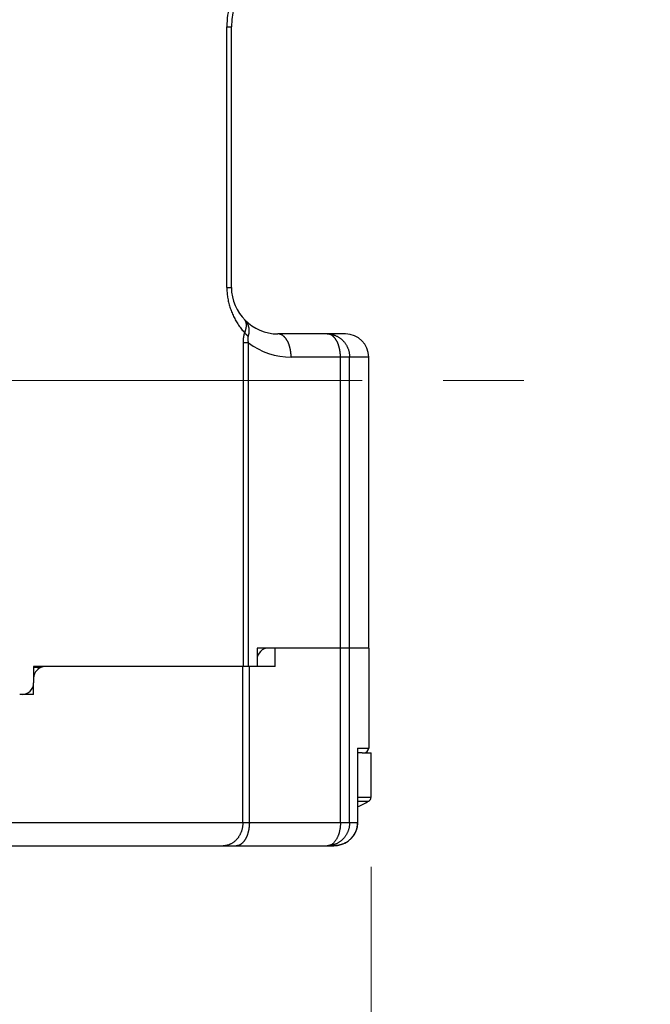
# Model space of a CAD drawing. Header units: millimetres. Extents: x 0 to 1300, y 0 to 891.
# Tile 92 of 124: x 392 to 420, y 434 to 476. Entities that reach past the tile are written whole.
import ezdxf

# ---------------------------------------------------------------- set-up
doc = ezdxf.new("R2010")
doc.units = ezdxf.units.MM
doc.header["$LTSCALE"] = 0.54643
doc.linetypes.add('CENTER', pattern=[50.8, 31.75, -6.35, 6.35, -6.35])
for name, color, linetype in [('NoLayerName_001', 7, 'Continuous'), ('NoLayerName_003', 7, 'Continuous'), ('NoLayerName_004', 7, 'Continuous'), ('NoLayerName_006', 7, 'Continuous')]:
    doc.layers.add(name, color=color, linetype=linetype)
doc.styles.get("Standard").update_dxf_attribs({"font": 'txt', "bigfont": 'extfont2'})
doc.dimstyles.get("Standard").update_dxf_attribs({"dimtxt": 2.5, "dimasz": 2.5, "dimexe": 1, "dimexo": 1, "dimtad": 1, "dimdec": 3, "dimzin": 0, "dimdsep": 46, "dimtxsty": 'Standard', "dimcen": 2.5, "dimadec": 3, "dimazin": 0, "dimtfac": 0.75, "dimtdec": 3, "dimtmove": 0, "dimatfit": 3, "dimfxl": 1, "dimarcsym": 0})

# ---------------------------------------------------------------- blocks, each defined once
blk = doc.blocks.new('_OPEN30')
at = {"color": 0, "linetype": 'ByBlock', "lineweight": -2}
for p, q in [((-1, 0.267949), (0, 0)), ((0, 0), (-1, -0.267949)), ((0, 0), (-1, 0))]:
    blk.add_line(p, q, dxfattribs=at)
blk = doc.blocks.new('*D140')
at = {"layer": 'Defpoints', "color": 0}
for p in [(519.535, 516.37), (407.535, 442.958), (407.535, 394.345)]:
    blk.add_point(p, dxfattribs=at)
at = {"layer": 'NoLayerName_001', "color": 0, "linetype": 'Continuous', "lineweight": 13}
for p, q in [((519.535, 513.37), (519.535, 391.345)), ((407.535, 439.958), (407.535, 391.345)), ((515.035, 394.345), (412.035, 394.345))]:
    blk.add_line(p, q, dxfattribs=at)
at = {"layer": 'NoLayerName_001', "color": 0, "lineweight": 13, "xscale": 4.5, "yscale": 4.5, "zscale": 4.5, "rotation": 180}
blk.add_blockref('_OPEN30', (407.535, 394.345), dxfattribs=at)
at = {"layer": 'NoLayerName_001', "color": 0, "lineweight": 13, "xscale": 4.5, "yscale": 4.5, "zscale": 4.5}
blk.add_blockref('_OPEN30', (519.535, 394.345), dxfattribs=at)
at = {"layer": 'NoLayerName_001', "color": 0, "lineweight": 13, "insert": (463.535, 402.705), "char_height": 10.5, "attachment_point": 5}
blk.add_mtext('\\W0.8000;112', dxfattribs=at)
blk = doc.blocks.new('*D141')
at = {"layer": 'Defpoints', "color": 0}
for p in [(407.535, 442.958), (316.535, 442.07), (316.535, 394.345)]:
    blk.add_point(p, dxfattribs=at)
at = {"layer": 'NoLayerName_001', "color": 0, "linetype": 'Continuous', "lineweight": 13}
for p, q in [((407.535, 439.958), (407.535, 391.345)), ((316.535, 439.07), (316.535, 391.345)), ((403.035, 394.345), (321.035, 394.345))]:
    blk.add_line(p, q, dxfattribs=at)
at = {"layer": 'NoLayerName_001', "color": 0, "lineweight": 13, "xscale": 4.5, "yscale": 4.5, "zscale": 4.5, "rotation": 180}
blk.add_blockref('_OPEN30', (316.535, 394.345), dxfattribs=at)
at = {"layer": 'NoLayerName_001', "color": 0, "lineweight": 13, "xscale": 4.5, "yscale": 4.5, "zscale": 4.5}
blk.add_blockref('_OPEN30', (407.535, 394.345), dxfattribs=at)
at = {"layer": 'NoLayerName_001', "color": 0, "lineweight": 13, "insert": (362.035, 402.705), "char_height": 10.5, "attachment_point": 5}
blk.add_mtext('\\W0.8000;91', dxfattribs=at)
blk = doc.blocks.new('*D142')
at = {"layer": 'Defpoints', "color": 0}
for p in [(347.035, 543.87), (519.535, 516.37), (347.035, 375.843)]:
    blk.add_point(p, dxfattribs=at)
at = {"layer": 'NoLayerName_001', "color": 0, "linetype": 'Continuous', "lineweight": 13}
for p, q in [((347.035, 540.87), (347.035, 372.843)), ((519.535, 513.37), (519.535, 372.843)), ((515.035, 375.843), (351.535, 375.843))]:
    blk.add_line(p, q, dxfattribs=at)
at = {"layer": 'NoLayerName_001', "color": 0, "lineweight": 13, "xscale": 4.5, "yscale": 4.5, "zscale": 4.5, "rotation": 180}
blk.add_blockref('_OPEN30', (347.035, 375.843), dxfattribs=at)
at = {"layer": 'NoLayerName_001', "color": 0, "lineweight": 13, "xscale": 4.5, "yscale": 4.5, "zscale": 4.5}
blk.add_blockref('_OPEN30', (519.535, 375.843), dxfattribs=at)
at = {"layer": 'NoLayerName_001', "color": 0, "lineweight": 13, "insert": (433.285, 385.138), "char_height": 10.5, "attachment_point": 5}
blk.add_mtext('\\W0.8000;１７３', dxfattribs=at)

msp = doc.modelspace()

# ---------------------------------------------------------------- linework, layer by layer
at = {"layer": 'NoLayerName_001', "color": 2, "linetype": 'CENTER', "lineweight": 13}
msp.add_line((306.5345, 460.8696), (417.4345, 460.8696), dxfattribs=at)
at = {"layer": 'NoLayerName_001', "color": 7, "linetype": 'Continuous', "lineweight": 25}
for p in [(407.1536, 444.8696), (407.5345, 442.9578)]:
    msp.add_line(p, (407.5345, 444.8696), dxfattribs=at)
at = {"layer": 'NoLayerName_001', "color": 8, "linetype": 'Continuous', "lineweight": 25}
for p, q in [((406.9595, 442.9578), (407.5345, 442.9578)), ((406.9595, 442.7832), (407.432, 442.7832))]:
    msp.add_line(p, q, dxfattribs=at)
at = {"layer": 'NoLayerName_001', "color": 7, "linetype": 'Continuous', "lineweight": 25}
for centre, radius, start, end in [((392.9592, 448.2426), 0.3799, 39.36026, 40.71903), ((403.5345, 449.7696), 8, 295.35587, 299.15537), ((407.3345, 442.9578), 0.2, 299.15537, 0)]:
    msp.add_arc(centre, radius, start, end, dxfattribs=at)
for points, knots in [([(393.2001, 448.5349), (393.1995, 448.5354), (393.1982, 448.5363), (393.1962, 448.5377), (393.1943, 448.5391), (393.1923, 448.5404), (393.1903, 448.5417), (393.1884, 448.543), (393.1863, 448.5443), (393.1843, 448.5456), (393.1823, 448.5468), (393.1802, 448.548), (393.1782, 448.5492), (393.1761, 448.5503), (393.174, 448.5514), (393.1719, 448.5525), (393.1704, 448.5532), (393.1697, 448.5536)], [0, 0, 0, 0, 0.002375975, 0.004753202, 0.007131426, 0.009510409, 0.011889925, 0.01426976, 0.016649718, 0.019029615, 0.021409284, 0.023788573, 0.026167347, 0.028545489, 0.030922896, 0.033299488, 0.0356752, 0.0356752, 0.0356752, 0.0356752]), ([(393.2472, 448.4905), (393.2464, 448.4913), (393.245, 448.4929), (393.2429, 448.4953), (393.2407, 448.4978), (393.2385, 448.5001), (393.2363, 448.5025), (393.2341, 448.5049), (393.2318, 448.5072), (393.2295, 448.5095), (393.2272, 448.5118), (393.2249, 448.514), (393.2225, 448.5162), (393.2201, 448.5184), (393.2177, 448.5206), (393.2153, 448.5228), (393.2128, 448.5249), (393.2103, 448.527), (393.2078, 448.529), (393.2053, 448.531), (393.2027, 448.533), (393.201, 448.5343), (393.2001, 448.5349)], [0, 0, 0, 0, 0.003240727, 0.006481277, 0.009722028, 0.012963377, 0.016205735, 0.019449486, 0.022694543, 0.025940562, 0.029187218, 0.032434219, 0.0356813, 0.038928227, 0.042174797, 0.045420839, 0.048666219, 0.051910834, 0.05515462, 0.05839755, 0.061639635, 0.064880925, 0.064880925, 0.064880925, 0.064880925])]:
    msp.add_open_spline(points, degree=3, knots=knots, dxfattribs=at)
at = {"layer": 'NoLayerName_003', "color": 8, "linetype": 'Continuous', "lineweight": 25}
for p, q in [((403.4173, 448.5696), (403.4173, 449.3696)), ((406.2203, 441.8696), (406.2203, 449.3696)), ((406.6135, 441.8696), (406.6135, 449.3696)), ((402.0258, 441.8696), (402.0258, 448.5696)), ((402.3053, 441.8696), (402.3053, 448.5696)), ((406.9547, 445.0696), (406.9547, 441.8696)), ((406.9547, 445.0696), (407.4345, 445.0696)), ((387.5863, 441.8696), (406.9595, 441.8696))]:
    msp.add_line(p, q, dxfattribs=at)
at = {"layer": 'NoLayerName_003', "color": 7, "linetype": 'Continuous', "lineweight": 25}
for p, q in [((407.4341, 449.3696), (407.4345, 449.3696)), ((407.4345, 449.3696), (407.4345, 445.0696)), ((403.4173, 448.5696), (393.5345, 448.5696)), ((393.0345, 447.3696), (393.0345, 447.8696)), ((393.0345, 447.3696), (392.4345, 447.3696)), ((406.9595, 445.0266), (406.9595, 441.8696)), ((407.1536, 444.8696), (406.9595, 444.8696)), ((347.5586, 440.8696), (405.9389, 440.8696))]:
    msp.add_line(p, q, dxfattribs=at)
msp.add_lwpolyline([(405.9389, 440.8696), (406.0959, 440.8815), (406.2584, 440.9198), (406.4119, 440.9833), (406.5524, 441.0702), (406.6764, 441.1781), (406.7806, 441.3039), (406.8625, 441.4439), (406.9201, 441.5941), (406.9523, 441.7507), (406.9595, 441.8696)], dxfattribs=at)
for centre, radius, start, end in [((403.1345, 448.8696), 0.5, 90, 180), ((393.5345, 448.0696), 0.5, 90, 180), ((407.2345, 445.0696), 0.2, 270, 0)]:
    msp.add_arc(centre, radius, start, end, dxfattribs=at)
msp.add_open_spline([(406.9547, 445.0696), (406.9549, 445.0686), (406.9553, 445.0667), (406.9559, 445.0639), (406.9564, 445.0611), (406.9569, 445.0582), (406.9573, 445.0553), (406.9577, 445.0525), (406.9581, 445.0496), (406.9584, 445.0467), (406.9587, 445.0438), (406.959, 445.0409), (406.9592, 445.0381), (406.9593, 445.0352), (406.9594, 445.0323), (406.9595, 445.0294), (406.9595, 445.0275), (406.9595, 445.0265)], degree=3, knots=[0, 0, 0, 0, 0.002890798, 0.005783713, 0.008678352, 0.011574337, 0.014471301, 0.017368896, 0.020266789, 0.023164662, 0.026062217, 0.028959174, 0.031855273, 0.034750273, 0.037643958, 0.040536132, 0.043426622, 0.043426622, 0.043426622, 0.043426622], dxfattribs=at)
at = {"layer": 'NoLayerName_003', "color": 8, "linetype": 'Continuous', "lineweight": 25}
for points, knots in [([(402.0258, 441.8696), (402.0255, 441.8535), (402.0253, 441.8214), (402.0222, 441.7733), (402.0173, 441.7253), (402.0104, 441.6774), (402.0015, 441.6299), (401.9907, 441.5828), (401.9778, 441.5361), (401.963, 441.49), (401.9462, 441.4447), (401.9273, 441.4001), (401.9065, 441.3564), (401.8837, 441.3138), (401.859, 441.2723), (401.8323, 441.232), (401.8036, 441.1931), (401.773, 441.1556), (401.7405, 441.1198), (401.7061, 441.0857), (401.6699, 441.0535), (401.632, 441.0234), (401.5923, 440.9955), (401.5511, 440.97), (401.5084, 440.9471), (401.4641, 440.927), (401.4187, 440.9097), (401.3722, 440.8953), (401.325, 440.8839), (401.2772, 440.8758), (401.2291, 440.8704), (401.1969, 440.8701), (401.1809, 440.8696)], [0, 0, 0, 0, 0.04812, 0.0963226, 0.1445898, 0.192905, 0.2412531, 0.2896215, 0.3380005, 0.3863839, 0.4347676, 0.4831413, 0.5314964, 0.5798293, 0.6281429, 0.6764468, 0.7247584, 0.7731033, 0.8214959, 0.8699104, 0.9183248, 0.9667292, 1.0151277, 1.0635408, 1.112007, 1.1605679, 1.209192, 1.2578201, 1.3063951, 1.3548662, 1.4031927, 1.4513484, 1.4513484, 1.4513484, 1.4513484]), ([(402.3053, 441.8696), (402.3052, 441.8592), (402.3052, 441.8383), (402.3043, 441.8071), (402.3029, 441.7758), (402.301, 441.7446), (402.2985, 441.7134), (402.2954, 441.6822), (402.2918, 441.6511), (402.2876, 441.6201), (402.2827, 441.5891), (402.2773, 441.5582), (402.2713, 441.5275), (402.2646, 441.4968), (402.2574, 441.4662), (402.2495, 441.4358), (402.241, 441.4056), (402.2318, 441.3756), (402.2218, 441.3458), (402.2112, 441.3163), (402.1998, 441.2871), (402.1876, 441.2582), (402.1747, 441.2298), (402.1609, 441.2017), (402.1462, 441.174), (402.1308, 441.1468), (402.1144, 441.1201), (402.097, 441.0941), (402.0787, 441.0687), (402.0593, 441.0441), (402.0388, 441.0204), (402.0172, 440.9978), (401.9944, 440.9763), (401.9705, 440.9561), (401.9452, 440.9375), (401.9188, 440.9206), (401.8912, 440.9056), (401.8625, 440.893), (401.8328, 440.8825), (401.8123, 440.8782), (401.8021, 440.8757)], [0, 0, 0, 0, 0.0312518, 0.0625161, 0.0937916, 0.1250773, 0.1563725, 0.1876771, 0.2189912, 0.2503154, 0.2816505, 0.3129982, 0.3443601, 0.3757386, 0.4071358, 0.4385449, 0.4699547, 0.5013561, 0.532742, 0.5641077, 0.5954506, 0.6267711, 0.6580721, 0.6893593, 0.7206416, 0.75193, 0.7832222, 0.8145095, 0.8457922, 0.8770813, 0.9083939, 0.9397158, 0.9710283, 1.002335, 1.0336632, 1.0650144, 1.09636, 1.1277093, 1.1591122, 1.1905508, 1.1905508, 1.1905508, 1.1905508]), ([(406.6135, 441.8696), (406.6131, 441.8526), (406.6129, 441.8185), (406.6088, 441.7675), (406.6026, 441.7167), (406.5938, 441.6661), (406.5825, 441.616), (406.5688, 441.5665), (406.5527, 441.5177), (406.5341, 441.4699), (406.5131, 441.423), (406.4898, 441.3773), (406.4642, 441.3328), (406.4364, 441.2898), (406.4064, 441.2481), (406.3743, 441.2081), (406.3403, 441.1699), (406.3042, 441.1334), (406.2663, 441.0989), (406.2266, 441.0664), (406.1852, 441.0361), (406.1423, 441.008), (406.0979, 440.9822), (406.0521, 440.9589), (406.0051, 440.9382), (405.9569, 440.9201), (405.9079, 440.9047), (405.858, 440.892), (405.8076, 440.882), (405.7568, 440.8749), (405.7058, 440.8703), (405.6718, 440.8701), (405.6548, 440.8696)], [0, 0, 0, 0, 0.0510165, 0.1021494, 0.1533744, 0.2046666, 0.2560016, 0.3073563, 0.3587109, 0.4100493, 0.4613654, 0.5126605, 0.5639361, 0.6151942, 0.666438, 0.7176731, 0.7689084, 0.8201556, 0.8714162, 0.9226866, 0.9739648, 1.0252513, 1.0765511, 1.1278742, 1.1792368, 1.2306425, 1.2820655, 1.3334741, 1.3848347, 1.4361138, 1.4872803, 1.5383069, 1.5383069, 1.5383069, 1.5383069]), ([(406.2203, 441.8696), (406.2201, 441.8542), (406.22, 441.8235), (406.218, 441.7775), (406.2149, 441.7315), (406.2106, 441.6856), (406.2051, 441.6398), (406.1984, 441.5943), (406.1906, 441.5491), (406.1815, 441.5043), (406.1712, 441.4598), (406.1595, 441.4157), (406.1463, 441.372), (406.1313, 441.3285), (406.1145, 441.2853), (406.0957, 441.2423), (406.0748, 441.1996), (406.0517, 441.1573), (406.0263, 441.116), (405.9988, 441.0761), (405.969, 441.0382), (405.9369, 441.0027), (405.9026, 440.9702), (405.8661, 440.9412), (405.8272, 440.9164), (405.7862, 440.8955), (405.757, 440.8868), (405.7426, 440.8818)], [0, 0, 0, 0, 0.0459996, 0.092081, 0.1382043, 0.1843293, 0.2304155, 0.2764221, 0.322309, 0.3680377, 0.4136327, 0.4592015, 0.5048696, 0.5507763, 0.5970749, 0.6439323, 0.6915188, 0.7397574, 0.7883107, 0.8368632, 0.8851465, 0.9329522, 0.9801484, 1.0266998, 1.0726904, 1.1183474, 1.1640605, 1.1640605, 1.1640605, 1.1640605]), ([(406.9547, 441.8696), (406.9542, 441.8521), (406.954, 441.817), (406.9494, 441.7645), (406.9424, 441.7122), (406.9325, 441.6603), (406.92, 441.6089), (406.9047, 441.5583), (406.8867, 441.5085), (406.8661, 441.4598), (406.8429, 441.4123), (406.8172, 441.3662), (406.7891, 441.3214), (406.7587, 441.2783), (406.7261, 441.2368), (406.6914, 441.197), (406.6546, 441.1592), (406.6159, 441.1233), (406.5754, 441.0896), (406.5332, 441.0579), (406.4893, 441.0285), (406.444, 441.0014), (406.3974, 440.9767), (406.3495, 440.9543), (406.3005, 440.9346), (406.2505, 440.9173), (406.1997, 440.9027), (406.1482, 440.8907), (406.0962, 440.8813), (406.0439, 440.8746), (405.9914, 440.8703), (405.9564, 440.87), (405.9389, 440.8696)], [0, 0, 0, 0, 0.0525078, 0.1051527, 0.1579079, 0.2107434, 0.263628, 0.3165312, 0.3694244, 0.4222839, 0.4751067, 0.5279041, 0.5806836, 0.6334495, 0.6862038, 0.7389475, 0.7916817, 0.8444102, 0.8971411, 0.9498806, 1.0026327, 1.0554003, 1.1081861, 1.1609937, 1.2138285, 1.2666864, 1.3195488, 1.3723925, 1.4251913, 1.4779178, 1.530545, 1.5830474, 1.5830474, 1.5830474, 1.5830474]), ([(401.8021, 440.8757), (401.7917, 440.8742), (401.7712, 440.8701), (401.7502, 440.8701), (401.7398, 440.8696)], [0, 0, 0, 0, 0.031391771, 0.062682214, 0.062682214, 0.062682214, 0.062682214]), ([(405.7426, 440.8818), (405.7407, 440.8812), (405.7369, 440.8802), (405.7311, 440.8788), (405.7254, 440.8774), (405.7196, 440.8762), (405.7137, 440.8751), (405.7079, 440.874), (405.702, 440.8731), (405.6961, 440.8723), (405.6902, 440.8716), (405.6843, 440.871), (405.6784, 440.8704), (405.6725, 440.8701), (405.6666, 440.8698), (405.6607, 440.8696), (405.6567, 440.8696), (405.6548, 440.8696)], [0, 0, 0, 0, 0.005914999, 0.011836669, 0.017763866, 0.023695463, 0.029630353, 0.035567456, 0.041505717, 0.047444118, 0.053381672, 0.059317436, 0.06525051, 0.071180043, 0.077105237, 0.08302535, 0.088939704, 0.088939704, 0.088939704, 0.088939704])]:
    msp.add_open_spline(points, degree=3, knots=knots, dxfattribs=at)
at = {"layer": 'NoLayerName_004', "color": 2, "linetype": 'Continuous', "lineweight": 25}
for centre, radius, start, end in [((392.608, 461.4367), 12.8975, 271.89526, 272.17815), ((392.6078, 461.4417), 12.9025, 272.17815, 272.40228), ((392.6074, 461.4517), 12.9125, 272.40239, 273.42078)]:
    msp.add_arc(centre, radius, start, end, dxfattribs=at)
at = {"layer": 'NoLayerName_006', "color": 8, "linetype": 'Continuous', "lineweight": 25}
for p, q in [((401.3395, 464.8696), (401.3395, 476.0696)), ((401.3395, 476.0696), (401.5345, 476.0696)), ((401.3395, 464.8696), (401.5345, 464.8696)), ((402.0467, 448.5696), (402.0467, 462.4914)), ((402.2713, 462.4914), (402.0467, 462.4914)), ((402.2713, 448.5696), (402.2713, 462.4914)), ((407.4345, 461.8696), (404.1001, 461.8696)), ((406.2203, 449.3696), (406.2203, 461.8696)), ((406.6135, 449.3696), (406.6135, 461.8696))]:
    msp.add_line(p, q, dxfattribs=at)
at = {"layer": 'NoLayerName_006', "color": 7, "linetype": 'Continuous', "lineweight": 25}
for p, q in [((401.5345, 464.8696), (401.5345, 476.0696)), ((406.4339, 462.8696), (403.5345, 462.8696)), ((407.4345, 449.3696), (407.4345, 461.8696)), ((402.6345, 449.3696), (402.6345, 448.5696)), ((407.4341, 449.3696), (402.6345, 449.3696)), ((393.0345, 448.5696), (393.0345, 447.8696)), ((393.5345, 448.5696), (393.0345, 448.5696))]:
    msp.add_line(p, q, dxfattribs=at)
for centre, radius, start, end in [((404.5345, 476.0696), 3, 90, 180), ((403.5345, 464.8696), 2, 180, 270), ((406.4345, 461.8696), 1, 0, 90), ((392.6076, 461.4476), 12.9085, 272.4023, 272.91077), ((392.6072, 461.4554), 12.9162, 272.91078, 273.42072), ((392.5345, 447.8696), 0.5, 270, 0)]:
    msp.add_arc(centre, radius, start, end, dxfattribs=at)
at = {"layer": 'NoLayerName_006', "color": 8, "linetype": 'Continuous', "lineweight": 25}
for centre, radius, start, end in [((405.1182, 476.069), 3.7787, 164.8782, 179.99086), ((404.1001, 464.8701), 3.0006, 232.44552, 269.99849)]:
    msp.add_arc(centre, radius, start, end, dxfattribs=at)
for points, knots in [([(401.3395, 464.8696), (401.3402, 464.8339), (401.3405, 464.7626), (401.3471, 464.6556), (401.3573, 464.5488), (401.3717, 464.4422), (401.3901, 464.3362), (401.4124, 464.2307), (401.4387, 464.1262), (401.4688, 464.0226), (401.5028, 463.9203), (401.5405, 463.8193), (401.582, 463.7199), (401.6271, 463.6222), (401.6759, 463.5263), (401.7281, 463.4323), (401.7836, 463.3404), (401.8424, 463.2507), (401.9043, 463.1631), (401.9693, 463.078), (402.0368, 462.995), (402.0846, 462.942), (402.1081, 462.9153)], [0, 0, 0, 0, 0.1069103, 0.2140395, 0.3213644, 0.4288577, 0.5364881, 0.6442217, 0.7520228, 0.8598551, 0.9676822, 1.0754686, 1.183181, 1.2907953, 1.3983174, 1.5057567, 1.6131168, 1.7203962, 1.8275892, 1.9346861, 2.0416741, 2.1485379, 2.1485379, 2.1485379, 2.1485379]), ([(402.261, 462.7639), (402.2635, 462.772), (402.2688, 462.7881), (402.2757, 462.8126), (402.2819, 462.8373), (402.2874, 462.8622), (402.2921, 462.8873), (402.296, 462.9125), (402.299, 462.9378), (402.3011, 462.9632), (402.3022, 462.9887), (402.3024, 463.0142), (402.3017, 463.0398), (402.2999, 463.0652), (402.2972, 463.0906), (402.2934, 463.1158), (402.2886, 463.1408), (402.2828, 463.1656), (402.2759, 463.1902), (402.268, 463.2144), (402.2591, 463.2384), (402.2493, 463.2619), (402.2385, 463.285), (402.2269, 463.3077), (402.2143, 463.3299), (402.2009, 463.3516), (402.1867, 463.3728), (402.1717, 463.3934), (402.1561, 463.4136), (402.1398, 463.4331), (402.1229, 463.4522), (402.1111, 463.4644), (402.1053, 463.4706)], [0, 0, 0, 0, 0.02543053, 0.05089073, 0.07636968, 0.10185894, 0.12735268, 0.15284793, 0.17834479, 0.20384661, 0.2293575, 0.25487271, 0.28038611, 0.30589338, 0.33139227, 0.3568828, 0.38236757, 0.40785181, 0.4333407, 0.45883625, 0.48433852, 0.50984597, 0.53535571, 0.56086368, 0.58636502, 0.61185901, 0.63735051, 0.66284113, 0.68832867, 0.71380738, 0.73926826, 0.76469927, 0.76469927, 0.76469927, 0.76469927]), ([(402.1081, 462.9153), (402.1105, 462.9213), (402.1153, 462.9333), (402.1221, 462.9515), (402.1286, 462.9697), (402.1348, 462.9881), (402.1407, 463.0066), (402.1463, 463.0252), (402.1515, 463.0439), (402.1564, 463.0627), (402.1609, 463.0815), (402.165, 463.1005), (402.1686, 463.1196), (402.1719, 463.1387), (402.1747, 463.1579), (402.1769, 463.1772), (402.1787, 463.1966), (402.1798, 463.2159), (402.1804, 463.2354), (402.1803, 463.2548), (402.1796, 463.2742), (402.1781, 463.2936), (402.1758, 463.313), (402.1726, 463.3322), (402.1684, 463.3512), (402.1631, 463.3699), (402.1567, 463.3883), (402.149, 463.4063), (402.1401, 463.4238), (402.1298, 463.4404), (402.1185, 463.4563), (402.1096, 463.4657), (402.1053, 463.4706)], [0, 0, 0, 0, 0.01938027, 0.03876988, 0.05816584, 0.07756576, 0.09696791, 0.11637123, 0.1357754, 0.15518085, 0.17458879, 0.19400127, 0.21341894, 0.23283741, 0.2522531, 0.27166467, 0.29107315, 0.31048212, 0.32989787, 0.34932957, 0.36878467, 0.38824785, 0.40770324, 0.42714649, 0.44658638, 0.46604639, 0.48556545, 0.50514845, 0.52473185, 0.54426483, 0.56372263, 0.58311224, 0.58311224, 0.58311224, 0.58311224]), ([(402.0467, 462.4914), (402.0468, 462.4986), (402.0468, 462.5129), (402.0472, 462.5343), (402.0478, 462.5558), (402.0486, 462.5772), (402.0498, 462.5987), (402.0512, 462.6202), (402.0529, 462.6416), (402.0549, 462.6631), (402.0572, 462.6845), (402.0598, 462.7059), (402.0628, 462.7273), (402.0662, 462.7486), (402.0699, 462.7698), (402.0741, 462.791), (402.0786, 462.812), (402.0836, 462.833), (402.089, 462.8538), (402.0949, 462.8744), (402.1012, 462.895), (402.1058, 462.9085), (402.1081, 462.9153)], [0, 0, 0, 0, 0.02145865, 0.04291251, 0.06436979, 0.08583897, 0.10732878, 0.12884659, 0.15038897, 0.17194835, 0.19351781, 0.21509114, 0.2366629, 0.25822846, 0.27978407, 0.30132689, 0.32285507, 0.34436778, 0.36586529, 0.38734902, 0.40882159, 0.4302869, 0.4302869, 0.4302869, 0.4302869]), ([(402.261, 462.7639), (402.2581, 462.7661), (402.2525, 462.7706), (402.2441, 462.7773), (402.2358, 462.7842), (402.2276, 462.7911), (402.2194, 462.7982), (402.2113, 462.8053), (402.2032, 462.8125), (402.1953, 462.8198), (402.1874, 462.8272), (402.1797, 462.8347), (402.172, 462.8423), (402.1644, 462.85), (402.1569, 462.8578), (402.1496, 462.8657), (402.1423, 462.8737), (402.1352, 462.8818), (402.1282, 462.89), (402.1214, 462.8983), (402.1146, 462.9067), (402.1103, 462.9124), (402.1081, 462.9153)], [0, 0, 0, 0, 0.01077119, 0.02154137, 0.03231241, 0.04308627, 0.05386492, 0.06465029, 0.07544206, 0.08623845, 0.09703781, 0.10783861, 0.11863953, 0.12943941, 0.14023725, 0.15103228, 0.16182392, 0.17261178, 0.1833957, 0.19417577, 0.20495226, 0.21572574, 0.21572574, 0.21572574, 0.21572574]), ([(402.2713, 462.4914), (402.2702, 462.4959), (402.2681, 462.5048), (402.2651, 462.5182), (402.2622, 462.5316), (402.2596, 462.5451), (402.2572, 462.5586), (402.255, 462.5722), (402.253, 462.5858), (402.2513, 462.5995), (402.2499, 462.6132), (402.2487, 462.627), (402.2478, 462.6409), (402.2473, 462.6548), (402.2471, 462.6687), (402.2474, 462.6826), (402.2481, 462.6964), (402.2494, 462.7102), (402.2513, 462.7239), (402.2538, 462.7374), (402.2569, 462.7508), (402.2597, 462.7595), (402.261, 462.7639)], [0, 0, 0, 0, 0.01374156, 0.02747616, 0.04120687, 0.05493733, 0.06867179, 0.0824152, 0.09617319, 0.10995213, 0.12375916, 0.13760224, 0.15148689, 0.16539728, 0.17931093, 0.19320935, 0.20707877, 0.22091085, 0.23470343, 0.24846136, 0.26219726, 0.27593234, 0.27593234, 0.27593234, 0.27593234]), ([(403.5968, 462.8634), (403.5865, 462.8649), (403.5659, 462.869), (403.545, 462.869), (403.5345, 462.8696)], [0, 0, 0, 0, 0.031391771, 0.062682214, 0.062682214, 0.062682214, 0.062682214]), ([(404.1001, 461.8696), (404.1, 461.88), (404.0999, 461.9008), (404.099, 461.9321), (404.0977, 461.9633), (404.0958, 461.9946), (404.0933, 462.0258), (404.0902, 462.0569), (404.0865, 462.088), (404.0823, 462.119), (404.0775, 462.15), (404.0721, 462.1809), (404.066, 462.2117), (404.0594, 462.2423), (404.0522, 462.2729), (404.0443, 462.3033), (404.0357, 462.3335), (404.0265, 462.3635), (404.0166, 462.3933), (404.0059, 462.4228), (403.9945, 462.452), (403.9824, 462.4809), (403.9694, 462.5094), (403.9556, 462.5375), (403.941, 462.5651), (403.9255, 462.5923), (403.9091, 462.619), (403.8918, 462.6451), (403.8735, 462.6704), (403.8541, 462.695), (403.8336, 462.7187), (403.812, 462.7414), (403.7892, 462.7629), (403.7652, 462.783), (403.74, 462.8017), (403.7136, 462.8186), (403.686, 462.8335), (403.6572, 462.8461), (403.6276, 462.8566), (403.607, 462.8609), (403.5968, 462.8634)], [0, 0, 0, 0, 0.0312518, 0.0625161, 0.0937916, 0.1250773, 0.1563725, 0.1876771, 0.2189912, 0.2503154, 0.2816506, 0.3129982, 0.3443601, 0.3757386, 0.4071358, 0.4385449, 0.4699547, 0.5013561, 0.532742, 0.5641077, 0.5954506, 0.6267711, 0.6580721, 0.6893593, 0.7206416, 0.75193, 0.7832222, 0.8145095, 0.8457922, 0.8770813, 0.9083939, 0.9397158, 0.9710283, 1.002335, 1.0336632, 1.0650144, 1.09636, 1.1277093, 1.1591122, 1.1905508, 1.1905508, 1.1905508, 1.1905508]), ([(405.6548, 462.8696), (405.6718, 462.8691), (405.7058, 462.8688), (405.7568, 462.8642), (405.8076, 462.8571), (405.858, 462.8471), (405.9079, 462.8344), (405.9569, 462.819), (406.0051, 462.8009), (406.0521, 462.7802), (406.0979, 462.7569), (406.1423, 462.7312), (406.1852, 462.7031), (406.2266, 462.6727), (406.2663, 462.6402), (406.3042, 462.6057), (406.3403, 462.5693), (406.3743, 462.531), (406.4064, 462.491), (406.4364, 462.4494), (406.4642, 462.4063), (406.4898, 462.3618), (406.5131, 462.3161), (406.5341, 462.2693), (406.5527, 462.2214), (406.5688, 462.1726), (406.5825, 462.1231), (406.5938, 462.073), (406.6026, 462.0225), (406.6088, 461.9716), (406.6129, 461.9206), (406.6131, 461.8866), (406.6135, 461.8696)], [0, 0, 0, 0, 0.0510266, 0.1021931, 0.1534722, 0.2048328, 0.2562414, 0.3076644, 0.3590701, 0.4104328, 0.4617558, 0.5130556, 0.5643422, 0.6156203, 0.6668907, 0.7181513, 0.7693985, 0.8206339, 0.8718689, 0.9231127, 0.9743708, 1.0256465, 1.0769415, 1.1282576, 1.179596, 1.2309506, 1.2823053, 1.3336403, 1.3849326, 1.4361576, 1.4872904, 1.5383069, 1.5383069, 1.5383069, 1.5383069]), ([(405.7171, 462.8634), (405.7067, 462.8649), (405.6861, 462.869), (405.6652, 462.869), (405.6548, 462.8696)], [0, 0, 0, 0, 0.031391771, 0.062682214, 0.062682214, 0.062682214, 0.062682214]), ([(406.2203, 461.8696), (406.2202, 461.88), (406.2201, 461.9008), (406.2193, 461.9321), (406.2179, 461.9633), (406.216, 461.9946), (406.2135, 462.0258), (406.2104, 462.0569), (406.2068, 462.088), (406.2025, 462.119), (406.1977, 462.15), (406.1923, 462.1809), (406.1863, 462.2117), (406.1796, 462.2423), (406.1724, 462.2729), (406.1645, 462.3033), (406.1559, 462.3335), (406.1467, 462.3635), (406.1368, 462.3933), (406.1262, 462.4228), (406.1148, 462.452), (406.1026, 462.4809), (406.0896, 462.5094), (406.0758, 462.5375), (406.0612, 462.5651), (406.0457, 462.5923), (406.0294, 462.619), (406.012, 462.6451), (405.9937, 462.6704), (405.9743, 462.695), (405.9538, 462.7187), (405.9322, 462.7414), (405.9094, 462.7629), (405.8854, 462.783), (405.8602, 462.8017), (405.8338, 462.8186), (405.8062, 462.8335), (405.7775, 462.8461), (405.7478, 462.8566), (405.7272, 462.8609), (405.7171, 462.8634)], [0, 0, 0, 0, 0.0312518, 0.0625161, 0.0937916, 0.1250773, 0.1563725, 0.1876771, 0.2189912, 0.2503154, 0.2816506, 0.3129982, 0.3443601, 0.3757386, 0.4071358, 0.4385449, 0.4699547, 0.5013561, 0.532742, 0.5641077, 0.5954506, 0.6267711, 0.6580721, 0.6893593, 0.7206416, 0.75193, 0.7832222, 0.8145095, 0.8457922, 0.8770813, 0.9083939, 0.9397158, 0.9710283, 1.002335, 1.0336632, 1.0650144, 1.09636, 1.1277093, 1.1591122, 1.1905508, 1.1905508, 1.1905508, 1.1905508])]:
    msp.add_open_spline(points, degree=3, knots=knots, dxfattribs=at)

# ---------------------------------------------------------------- dimensions: what is measured, and where the dimension line sits
at = {"layer": 'NoLayerName_001', "color": 3, "linetype": 'Continuous', "lineweight": 13}
for base, p1, p2, text, picture, middle in [((347.0345, 375.8435), (519.5345, 516.3696), (347.0345, 543.8696), '\\W0.8000;１７３', '*D142', (433.2845, 375.8435)), ((407.5345, 394.3447), (519.5345, 516.3696), (407.5345, 442.9578), '\\W0.8000;<>', '*D140', (463.5345, 394.3447)), ((316.5345, 394.3447), (407.5345, 442.9578), (316.5345, 442.0696), '\\W0.8000;<>', '*D141', (362.0345, 394.3447))]:
    dim = msp.add_linear_dim(base=base, p1=p1, p2=p2, angle=180, text=text, dimstyle='Standard', override={"dimtxt": 10.5, "dimasz": 4.5, "dimexe": 3, "dimexo": 3, "dimgap": 3, "dimzin": 8, "dimblk": 'OPEN30', "dimclrd": 0, "dimclre": 0, "dimclrt": 0, "dimtp": 0, "dimtm": 0, "dimlwd": 13, "dimlwe": 13}, dxfattribs=at)
    dim.commit()
    dim.dimension.update_dxf_attribs({"geometry": picture, "text_midpoint": middle, "dimtype": 160})

doc.saveas('drawing.dxf')
